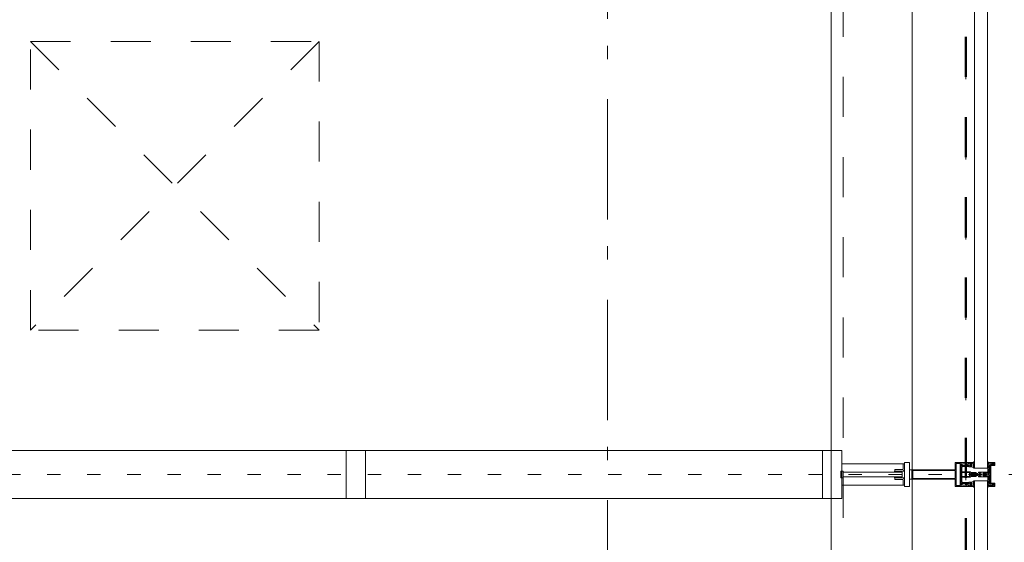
# Model space of a CAD drawing. Header units: millimetres. Extents: x 18442 to 242186, y -49554 to 63508.
# Tile 112 of 175: x 235818 to 237866, y -37299 to -36213. Entities that reach past the tile are written whole.
import ezdxf

# ---------------------------------------------------------------- set-up
doc = ezdxf.new("R2010")
doc.units = ezdxf.units.MM
doc.header["$LTSCALE"] = 400
doc.header["$PDMODE"] = 1
doc.header["$PDSIZE"] = 15
for name, pattern in [('STYLE_01', [0.416641, 0.208282, -0.208359]), ('STYLE_05', [0.208282, 0.069427, -0.138855]), ('STYLE_06', [1.041641, 0.625, -0.208282, 0.069427, -0.138931])]:
    doc.linetypes.add(name, pattern=pattern)
for name, color, linetype, lineweight in [('1800_GRID', 9, 'STYLE_01', 9), ('Interieur-systeemwand glas', 5, 'Continuous', 15), ('mat-glas', 140, 'Continuous', 15), ('mat-glas-hor', 140, 'Continuous', 15), ('mat-kalkzandsteen', 5, 'Continuous', 25), ('mat-staal', 5, 'Continuous', 25), ('None', 7, 'Continuous', 9)]:
    doc.layers.add(name, color=color, linetype=linetype, lineweight=lineweight)
doc.styles.get("Standard").update_dxf_attribs({"font": 'arial.ttf'})

# ---------------------------------------------------------------- blocks, each defined once
blk = doc.blocks.new('*U692')
at = {"layer": 'None', "color": 8, "linetype": 'Continuous', "lineweight": 9, "flags": 128}
for points in [[(58396.9, -30935), (58381.1, -30935), (58381.1, -30933.1), (58381.1, -30886.9), (58381.1, -30885), (58396.9, -30885), (58396.9, -30887.9), (58392.3, -30887.9), (58392.3, -30887.4), (58390.9, -30887.4), (58390.9, -30887.9), (58389, -30887.9), (58388.7, -30888.1), (58384.6, -30888.1), (58384.6, -30888.1, 0.414214), (58382.9, -30889.8), (58382.9, -30889.8), (58382.9, -30889.9, 0.414214), (58384.6, -30891.6), (58388.7, -30891.6), (58389, -30891.8), (58390.9, -30891.8), (58390.9, -30892.3), (58392.3, -30892.3), (58392.3, -30891.8), (58396.9, -30891.8), (58396.9, -30893.7), (58384.1, -30893.7), (58384.1, -30893.7, 0.414214), (58382.9, -30894.9), (58382.9, -30894.9), (58382.9, -30903.4), (58382.9, -30903.5, 0.414214), (58384.1, -30904.7), (58401.1, -30904.7), (58401.1, -30906.1), (58403.9, -30906.1), (58404.3, -30905.7), (58404.7, -30906.1), (58405.3, -30906.1), (58405.7, -30905.7), (58406.1, -30906.1), (58406.7, -30906.1), (58407.1, -30905.7), (58408, -30906.1), (58412.9, -30906.1), (58412.9, -30907.8), (58402.1, -30907.8), (58402.1, -30907.8, 0.414214), (58399.9, -30910), (58399.9, -30910), (58399.9, -30910, 0.414214), (58402.1, -30912.2), (58412.9, -30912.2), (58412.9, -30913.9), (58408, -30913.9), (58407.1, -30914.3), (58406.7, -30913.9), (58406.1, -30913.9), (58405.7, -30914.3), (58405.3, -30913.9), (58404.7, -30913.9), (58404.3, -30914.3), (58403.9, -30913.9), (58401.1, -30913.9), (58401.1, -30915.3), (58384.1, -30915.3), (58384.1, -30915.3, 0.414214), (58382.9, -30916.5), (58382.9, -30916.6), (58382.9, -30925.1), (58382.9, -30925.1, 0.414214), (58384.1, -30926.3), (58396.9, -30926.3), (58396.9, -30928.2), (58392.3, -30928.2), (58392.3, -30927.7), (58390.9, -30927.7), (58390.9, -30928.2), (58389, -30928.2), (58388.7, -30928.4), (58384.6, -30928.4), (58384.6, -30928.4, 0.414214), (58382.9, -30930.1), (58382.9, -30930.2), (58382.9, -30930.2, 0.414214), (58384.6, -30931.9), (58388.7, -30931.9), (58389, -30932.1), (58390.9, -30932.1), (58390.9, -30932.6), (58392.3, -30932.6), (58392.3, -30932.1), (58396.9, -30932.1)], [(58409.1, -30895.2), (58409.1, -30895.2, -0.390793), (58407.8, -30896.7), (58407.8, -30896.7, -0.390793), (58406.1, -30895.6), (58406.1, -30895.6, 0.352623), (58404.1, -30894), (58397.4, -30894), (58397.4, -30894, -0.414214), (58397.1, -30893.7), (58397.1, -30892.4), (58397.2, -30891.9), (58397.2, -30891.9, 0.520293), (58397.1, -30891.6), (58394.4, -30891.6), (58394.3, -30891.8), (58392.3, -30891.8), (58392.3, -30891.8, 0.577863), (58392, -30891.8), (58392, -30891.9), (58392, -30891.9, -0.366605), (58391.7, -30892.2), (58391.7, -30892.2, -0.366605), (58391.4, -30892), (58391.4, -30892, 0.130834), (58390.4, -30890.7), (58390.4, -30890.7, -0.439074), (58390.4, -30889.3), (58390.4, -30889.3, 0.133252), (58391.4, -30888), (58391.4, -30888, -0.366605), (58391.7, -30887.8), (58391.7, -30887.8, -0.366605), (58392, -30888), (58392, -30888.1), (58392, -30888.1, 0.577455), (58392.3, -30888.2), (58394.3, -30888.2), (58394.4, -30888.3), (58397.1, -30888.3), (58397.1, -30888.3, 0.52048), (58397.2, -30888.1), (58397.1, -30887.6), (58397.1, -30885.3), (58397.1, -30885.3, -0.414214), (58397.4, -30885), (58405.2, -30885), (58405.2, -30885, 0.255976), (58406.8, -30884.1), (58406.8, -30884.1, -0.749676), (58409.1, -30884.7), (58409.1, -30888.8), (58409.1, -30888.8, -0.414214), (58407.1, -30890.8), (58407.1, -30890.8, 0.402808), (58406.6, -30891.3), (58406.6, -30891.3, 0.402808), (58407, -30891.8), (58407, -30891.8, -0.233259), (58407.4, -30892), (58407.9, -30895.4), (58407.9, -30895.4, 0.419014), (58408, -30895.5), (58408, -30895.5, 0.419014), (58408.1, -30895.4), (58408.1, -30894), (58408.1, -30894, -0.414214), (58408.6, -30893.5), (58408.6, -30893.5, -0.414214), (58409.1, -30894)], [(58392.1, -30889, 0.29188), (58391.6, -30889.2), (58391.2, -30889.7), (58391.2, -30889.7, 0.344328), (58391.2, -30890.3), (58391.6, -30890.8), (58391.6, -30890.8, 0.29188), (58392.1, -30891), (58393.8, -30890.6), (58393.8, -30890.6, 0.348796), (58394.3, -30890), (58394.3, -30890, 0.348796), (58393.8, -30889.4), (58392.1, -30889)], [(58400.1, -30887), (58400.1, -30887, 0.414214), (58399.3, -30887.9), (58399.3, -30887.9, 0.414214), (58400.1, -30888.7), (58403, -30888.7), (58403, -30888.7, 0.414214), (58403.9, -30887.9), (58403.9, -30887.9, 0.414214), (58403, -30887)], [(58403.9, -30891.2, 0.414214), (58403, -30890.3), (58400.1, -30890.3), (58400.1, -30890.3, 0.414214), (58399.3, -30891.2), (58399.3, -30891.2, 0.414214), (58400.1, -30892), (58403, -30892), (58403, -30892, 0.414214), (58403.9, -30891.2)], [(58406.1, -30889.2), (58406.1, -30889.2, 0.552342), (58407.3, -30889.8), (58407.3, -30889.8, 0.263556), (58408.3, -30888.1), (58408.3, -30884.6), (58408.3, -30884.6, 0.437017), (58407.9, -30884.3), (58407.9, -30884.3, 0.437017), (58407.7, -30884.7), (58407.7, -30884.7, -0.396568), (58406.4, -30886.3), (58406.4, -30886.3, 0.418874), (58405.8, -30886.8)], [(58409.1, -30924.8), (58409.1, -30924.8, 0.390793), (58407.8, -30923.3), (58407.8, -30923.3, 0.390793), (58406.1, -30924.4), (58406.1, -30924.4, -0.352623), (58404.1, -30926), (58397.4, -30926), (58397.4, -30926, 0.414214), (58397.1, -30926.3), (58397.1, -30927.6), (58397.2, -30928.1), (58397.2, -30928.1, -0.520293), (58397.1, -30928.4), (58394.4, -30928.4), (58394.3, -30928.2), (58392.3, -30928.2), (58392.3, -30928.2, -0.577863), (58392, -30928.2), (58392, -30928.1), (58392, -30928.1, 0.366605), (58391.7, -30927.8), (58391.7, -30927.8, 0.366605), (58391.4, -30928), (58391.4, -30928, -0.130834), (58390.4, -30929.3), (58390.4, -30929.3, 0.439074), (58390.4, -30930.7), (58390.4, -30930.7, -0.133252), (58391.4, -30932), (58391.4, -30932, 0.366605), (58391.7, -30932.2), (58391.7, -30932.2, 0.366605), (58392, -30932), (58392, -30931.9), (58392, -30931.9, -0.577455), (58392.3, -30931.8), (58394.3, -30931.8), (58394.4, -30931.7), (58397.1, -30931.7), (58397.1, -30931.7, -0.52048), (58397.2, -30931.9), (58397.1, -30932.4), (58397.1, -30934.7), (58397.1, -30934.7, 0.414214), (58397.4, -30935), (58405.2, -30935), (58405.2, -30935, -0.255976), (58406.8, -30935.9), (58406.8, -30935.9, 0.749676), (58409.1, -30935.3), (58409.1, -30931.2), (58409.1, -30931.2, 0.414214), (58407.1, -30929.2), (58407.1, -30929.2, -0.402808), (58406.6, -30928.7), (58406.6, -30928.7, -0.402808), (58407, -30928.2), (58407, -30928.2, 0.233259), (58407.4, -30928), (58407.9, -30924.6), (58407.9, -30924.6, -0.419014), (58408, -30924.5), (58408, -30924.5, -0.419014), (58408.1, -30924.6), (58408.1, -30926), (58408.1, -30926, 0.414214), (58408.6, -30926.5), (58408.6, -30926.5, 0.414214), (58409.1, -30926)], [(58392.1, -30931, -0.29188), (58391.6, -30930.8), (58391.2, -30930.3), (58391.2, -30930.3, -0.344328), (58391.2, -30929.7), (58391.6, -30929.2), (58391.6, -30929.2, -0.29188), (58392.1, -30929), (58393.8, -30929.4), (58393.8, -30929.4, -0.348796), (58394.3, -30930), (58394.3, -30930, -0.348796), (58393.8, -30930.6), (58392.1, -30931)], [(58403.9, -30928.8, -0.414214), (58403, -30929.7), (58400.1, -30929.7), (58400.1, -30929.7, -0.414214), (58399.3, -30928.8), (58399.3, -30928.8, -0.414214), (58400.1, -30928), (58403, -30928), (58403, -30928, -0.414214), (58403.9, -30928.8)], [(58400.1, -30933), (58400.1, -30933, -0.414214), (58399.3, -30932.1), (58399.3, -30932.1, -0.414214), (58400.1, -30931.3), (58403, -30931.3), (58403, -30931.3, -0.414214), (58403.9, -30932.1), (58403.9, -30932.1, -0.414214), (58403, -30933)], [(58406.1, -30930.8), (58406.1, -30930.8, -0.552342), (58407.3, -30930.2), (58407.3, -30930.2, -0.263556), (58408.3, -30931.9), (58408.3, -30935.4), (58408.3, -30935.4, -0.437017), (58407.9, -30935.7), (58407.9, -30935.7, -0.437017), (58407.7, -30935.3), (58407.7, -30935.3, 0.396568), (58406.4, -30933.7), (58406.4, -30933.7, -0.418874), (58405.8, -30933.2)]]:
    blk.add_lwpolyline(points, format="xyb", close=True, dxfattribs=at)
blk.add_lwpolyline([(58382.9, -30914), (58398.6, -30914), (58398.6, -30906), (58382.9, -30906)], close=True, dxfattribs=at)
blk = doc.blocks.new('*U693')
at = {"layer": 'None', "color": 7}
blk.add_blockref('*U692', (0, 0), dxfattribs=at)
blk = doc.blocks.new('*U694')
at = {"layer": 'None', "color": 8, "linetype": 'Continuous', "lineweight": 9, "flags": 128}
for points in [[(58279.1, -30900), (58279.1, -30920), (58369.1, -30920), (58369.1, -30935), (58381.1, -30935), (58381.1, -30885), (58369.1, -30885), (58369.1, -30900)], [(58371.1, -30918), (58371.1, -30902), (58371.1, -30887), (58379.1, -30887), (58379.1, -30933), (58371.1, -30933)], [(58281.1, -30902), (58369.1, -30902), (58369.1, -30918), (58281.1, -30918)]]:
    blk.add_lwpolyline(points, close=True, dxfattribs=at)
blk = doc.blocks.new('*U695')
at = {"layer": 'None', "color": 7}
for name in ['*U694', '*U693']:
    blk.add_blockref(name, (0, 0), dxfattribs=at)
blk = doc.blocks.new('*U696')
at = {"layer": 'None', "color": 8, "linetype": 'Continuous', "lineweight": 9}
for p, q in [((58439.2, -30886), (58443.2, -30887)), ((58439.2, -30908), (58439.2, -30886)), ((58442.2, -30889), (58441.2, -30890)), ((58441.2, -30890), (58441.2, -30930)), ((58448.2, -30889), (58442.2, -30889)), ((58443.2, -30887), (58444.2, -30886)), ((58444.2, -30886), (58446.2, -30887)), ((58446.2, -30887), (58447.2, -30888)), ((58447.2, -30888), (58449.2, -30888)), ((58449.2, -30889), (58448.2, -30889)), ((58449.2, -30888), (58449.2, -30889)), ((58437.2, -30910), (58438.2, -30908)), ((58438.2, -30911), (58437.2, -30910)), ((58438.2, -30908), (58439.2, -30908)), ((58439.2, -30911), (58438.2, -30911)), ((58439.2, -30933), (58439.2, -30911)), ((58443.2, -30932), (58439.2, -30933)), ((58441.2, -30930), (58442.2, -30930)), ((58442.2, -30930), (58448.2, -30930)), ((58444.2, -30933), (58443.2, -30932)), ((58446.2, -30932), (58444.2, -30933)), ((58447.2, -30932), (58446.2, -30932)), ((58449.2, -30931), (58447.2, -30932)), ((58448.2, -30930), (58449.2, -30930)), ((58449.2, -30930), (58449.2, -30931))]:
    blk.add_line(p, q, dxfattribs=at)
at = {"layer": 'None', "color": 8, "linetype": 'Continuous', "lineweight": 9, "flags": 128}
blk.add_lwpolyline([(58439.2, -30933), (58439.2, -30911), (58438.2, -30911), (58437.2, -30910), (58438.2, -30908), (58439.2, -30908), (58439.2, -30886), (58443.2, -30887), (58443.2, -30887), (58443.2, -30887), (58444.2, -30886), (58444.2, -30886), (58446.2, -30887), (58447.2, -30888), (58449.2, -30888), (58449.2, -30889), (58449.2, -30889), (58448.2, -30889), (58442.2, -30889), (58441.2, -30890), (58441.2, -30930), (58442.2, -30930), (58448.2, -30930), (58449.2, -30930), (58449.2, -30931), (58449.2, -30931), (58447.2, -30932), (58446.2, -30932), (58444.2, -30933), (58444.2, -30933), (58443.2, -30932), (58443.2, -30932), (58443.2, -30932)], close=True, dxfattribs=at)
at = {"layer": 'None', "color": 0, "flags": 1}
blk.add_attdef('GRUPPE', (58437.2, -30940.6), '', height=4.23, dxfattribs=at)
blk = doc.blocks.new('*U697')
at = {"layer": 'None', "color": 8, "linetype": 'Continuous', "lineweight": 9}
for p, q in [((58404.2, -30910), (58405.2, -30909)), ((58405.2, -30911), (58404.2, -30910)), ((58405.2, -30909), (58406.2, -30908)), ((58406.2, -30909), (58405.2, -30910)), ((58405.2, -30910), (58406.2, -30911)), ((58406.2, -30912), (58405.2, -30911)), ((58406.2, -30908), (58407.2, -30908)), ((58408.2, -30909), (58406.2, -30909)), ((58406.2, -30911), (58408.2, -30911)), ((58407.2, -30912), (58406.2, -30912)), ((58407.2, -30908), (58409.2, -30908)), ((58409.2, -30912), (58407.2, -30912)), ((58409.2, -30909), (58408.2, -30909)), ((58408.2, -30911), (58409.2, -30911)), ((58409.2, -30908), (58410.2, -30908)), ((58410.2, -30909), (58409.2, -30909)), ((58409.2, -30911), (58410.2, -30911)), ((58410.2, -30912), (58409.2, -30912)), ((58410.2, -30908), (58412.2, -30908)), ((58412.2, -30909), (58410.2, -30909)), ((58410.2, -30911), (58412.2, -30911)), ((58412.2, -30912), (58410.2, -30912)), ((58412.2, -30908), (58414.2, -30908)), ((58414.2, -30909), (58412.2, -30909)), ((58412.2, -30911), (58413.2, -30911)), ((58414.2, -30912), (58412.2, -30912)), ((58413.2, -30911), (58414.2, -30911)), ((58414.2, -30908), (58415.2, -30908)), ((58416.2, -30909), (58414.2, -30909)), ((58414.2, -30911), (58416.2, -30911)), ((58415.2, -30912), (58414.2, -30912)), ((58415.2, -30908), (58416.2, -30908)), ((58416.2, -30912), (58415.2, -30912)), ((58416.2, -30908), (58417.2, -30907)), ((58417.2, -30910), (58416.2, -30909)), ((58416.2, -30911), (58417.2, -30910)), ((58417.2, -30913), (58416.2, -30912)), ((58417.2, -30907), (58417.2, -30905)), ((58417.2, -30905), (58434.2, -30905)), ((58417.2, -30915), (58417.2, -30913)), ((58434.2, -30915), (58417.2, -30915)), ((58419.2, -30909), (58418.2, -30910)), ((58418.2, -30910), (58419.2, -30912)), ((58419.2, -30906), (58419.2, -30907)), ((58422.2, -30906), (58419.2, -30906)), ((58419.2, -30907), (58419.2, -30909)), ((58419.2, -30912), (58419.2, -30913)), ((58419.2, -30913), (58419.2, -30914)), ((58419.2, -30914), (58422.2, -30914)), ((58421.2, -30910), (58422.2, -30908)), ((58422.2, -30912), (58421.2, -30910)), ((58423.2, -30907), (58422.2, -30906)), ((58422.2, -30907), (58423.2, -30907)), ((58422.2, -30908), (58422.2, -30907)), ((58422.2, -30913), (58422.2, -30912)), ((58423.2, -30913), (58422.2, -30913)), ((58422.2, -30914), (58423.2, -30913)), ((58428.2, -30907), (58426.2, -30909)), ((58426.2, -30909), (58426.2, -30911)), ((58426.2, -30911), (58428.2, -30913)), ((58429.2, -30906), (58428.2, -30907)), ((58428.2, -30913), (58429.2, -30914)), ((58433.2, -30906), (58429.2, -30906)), ((58429.2, -30914), (58433.2, -30914)), ((58433.2, -30907), (58433.2, -30906)), ((58434.2, -30907), (58433.2, -30907)), ((58433.2, -30913), (58434.2, -30913)), ((58433.2, -30914), (58433.2, -30913)), ((58434.2, -30905), (58435.2, -30905)), ((58435.2, -30907), (58434.2, -30907)), ((58434.2, -30913), (58435.2, -30913)), ((58435.2, -30915), (58434.2, -30915)), ((58435.2, -30905), (58435.2, -30906)), ((58435.2, -30906), (58435.2, -30907)), ((58435.2, -30913), (58435.2, -30914)), ((58435.2, -30914), (58435.2, -30915))]:
    blk.add_line(p, q, dxfattribs=at)
at = {"layer": 'None', "color": 8, "linetype": 'Continuous', "lineweight": 9, "flags": 128}
for points in [[(58417.2, -30905), (58434.2, -30905), (58435.2, -30905), (58435.2, -30906), (58435.2, -30907), (58434.2, -30907), (58433.2, -30907), (58433.2, -30907), (58433.2, -30906), (58429.2, -30906), (58428.2, -30907), (58426.2, -30909), (58426.2, -30911), (58428.2, -30913), (58429.2, -30914), (58433.2, -30914), (58433.2, -30913), (58433.2, -30913), (58434.2, -30913), (58435.2, -30913), (58435.2, -30914), (58435.2, -30915), (58434.2, -30915), (58417.2, -30915), (58417.2, -30913), (58416.2, -30912), (58415.2, -30912), (58414.2, -30912), (58412.2, -30912), (58410.2, -30912), (58410.2, -30912), (58410.2, -30912), (58409.2, -30912), (58407.2, -30912), (58406.2, -30912), (58405.2, -30911), (58405.2, -30911), (58404.2, -30910), (58405.2, -30909), (58405.2, -30909), (58406.2, -30908), (58407.2, -30908), (58409.2, -30908), (58410.2, -30908), (58410.2, -30908), (58410.2, -30908), (58412.2, -30908), (58414.2, -30908), (58415.2, -30908), (58416.2, -30908), (58417.2, -30907)], [(58419.2, -30913), (58419.2, -30914), (58422.2, -30914), (58423.2, -30913), (58423.2, -30913), (58422.2, -30913), (58422.2, -30912), (58421.2, -30910), (58422.2, -30908), (58422.2, -30907), (58423.2, -30907), (58422.2, -30906), (58419.2, -30906), (58419.2, -30907), (58419.2, -30909), (58418.2, -30910), (58419.2, -30912)]]:
    blk.add_lwpolyline(points, close=True, dxfattribs=at)
blk.add_lwpolyline([(58416.2, -30911), (58417.2, -30910), (58416.2, -30909), (58414.2, -30909), (58414.2, -30909), (58412.2, -30909), (58410.2, -30909), (58409.2, -30909), (58409.2, -30909), (58408.2, -30909), (58408.2, -30909), (58406.2, -30909), (58405.2, -30910), (58406.2, -30911), (58408.2, -30911), (58408.2, -30911), (58409.2, -30911), (58409.2, -30911), (58410.2, -30911), (58412.2, -30911), (58413.2, -30911), (58413.2, -30911), (58414.2, -30911), (58414.2, -30911), (58416.2, -30911)], dxfattribs=at)
at = {"layer": 'None', "color": 0, "flags": 1}
blk.add_attdef('GRUPPE', (58404.2, -30922.6), '', height=4.23, dxfattribs=at)
blk = doc.blocks.new('*U698')
at = {"layer": 'None', "color": 8, "linetype": 'Continuous', "lineweight": 9}
for p, q in [((58436.2, -30883), (58436.2, -30885)), ((58437.2, -30883), (58436.2, -30883)), ((58436.2, -30885), (58437.2, -30886)), ((58437.2, -30887), (58436.2, -30888)), ((58436.2, -30888), (58437.2, -30889)), ((58437.2, -30889), (58436.2, -30890)), ((58436.2, -30890), (58437.2, -30891)), ((58437.2, -30891), (58436.2, -30892)), ((58436.2, -30892), (58436.2, -30893)), ((58436.2, -30893), (58437.2, -30893)), ((58436.2, -30894), (58436.2, -30895)), ((58437.2, -30894), (58436.2, -30894)), ((58436.2, -30895), (58437.2, -30895)), ((58436.2, -30896), (58436.2, -30897)), ((58437.2, -30896), (58436.2, -30896)), ((58436.2, -30897), (58437.2, -30899)), ((58437.2, -30884), (58437.2, -30883)), ((58438.2, -30885), (58437.2, -30884)), ((58437.2, -30886), (58437.2, -30887)), ((58437.2, -30893), (58437.2, -30894)), ((58437.2, -30895), (58437.2, -30896)), ((58439.2, -30885), (58438.2, -30885)), ((58439.2, -30908), (58439.2, -30885)), ((58431.2, -30907), (58428.2, -30909)), ((58428.2, -30909), (58428.2, -30910)), ((58428.2, -30910), (58428.2, -30911)), ((58428.2, -30911), (58431.2, -30913)), ((58429.2, -30910), (58430.2, -30909)), ((58430.2, -30911), (58429.2, -30910)), ((58430.2, -30909), (58434.2, -30909)), ((58434.2, -30911), (58430.2, -30911)), ((58431.2, -30906), (58431.2, -30907)), ((58432.2, -30907), (58431.2, -30906)), ((58431.2, -30914), (58432.2, -30913)), ((58431.2, -30913), (58431.2, -30914)), ((58432.2, -30908), (58432.2, -30907)), ((58434.2, -30908), (58432.2, -30908)), ((58432.2, -30912), (58434.2, -30912)), ((58432.2, -30913), (58432.2, -30912)), ((58436.2, -30907), (58434.2, -30908)), ((58434.2, -30909), (58435.2, -30910)), ((58435.2, -30910), (58434.2, -30911)), ((58434.2, -30912), (58436.2, -30913)), ((58437.2, -30907), (58436.2, -30907)), ((58436.2, -30913), (58437.2, -30913)), ((58437.2, -30899), (58437.2, -30905)), ((58437.2, -30905), (58437.2, -30907)), ((58437.2, -30910), (58438.2, -30909)), ((58438.2, -30911), (58437.2, -30910)), ((58437.2, -30913), (58437.2, -30915)), ((58437.2, -30915), (58437.2, -30921)), ((58438.2, -30909), (58439.2, -30908)), ((58439.2, -30912), (58438.2, -30911)), ((58439.2, -30935), (58439.2, -30912)), ((58437.2, -30921), (58436.2, -30923)), ((58436.2, -30923), (58436.2, -30924)), ((58436.2, -30924), (58437.2, -30924)), ((58436.2, -30925), (58436.2, -30926)), ((58437.2, -30925), (58436.2, -30925)), ((58436.2, -30926), (58437.2, -30926)), ((58436.2, -30927), (58436.2, -30928)), ((58437.2, -30927), (58436.2, -30927)), ((58436.2, -30928), (58437.2, -30929)), ((58437.2, -30929), (58436.2, -30930)), ((58436.2, -30930), (58437.2, -30931)), ((58437.2, -30931), (58436.2, -30932)), ((58436.2, -30932), (58437.2, -30933)), ((58437.2, -30933), (58436.2, -30935)), ((58436.2, -30935), (58436.2, -30937)), ((58436.2, -30937), (58437.2, -30937)), ((58437.2, -30924), (58437.2, -30925)), ((58437.2, -30926), (58437.2, -30927)), ((58437.2, -30936), (58439.2, -30935)), ((58437.2, -30937), (58437.2, -30936))]:
    blk.add_line(p, q, dxfattribs=at)
at = {"layer": 'None', "color": 8, "linetype": 'Continuous', "lineweight": 9, "flags": 128}
blk.add_lwpolyline([(58439.2, -30885), (58438.2, -30885), (58437.2, -30884), (58437.2, -30883), (58436.2, -30883), (58436.2, -30883), (58436.2, -30883), (58436.2, -30883), (58436.2, -30883), (58436.2, -30883), (58436.2, -30885), (58437.2, -30886), (58437.2, -30887), (58436.2, -30888), (58436.2, -30888), (58436.2, -30888), (58436.2, -30888), (58436.2, -30888), (58437.2, -30889), (58437.2, -30889), (58437.2, -30889), (58437.2, -30889), (58437.2, -30889), (58436.2, -30890), (58436.2, -30890), (58436.2, -30890), (58436.2, -30890), (58436.2, -30890), (58437.2, -30891), (58437.2, -30891), (58437.2, -30891), (58437.2, -30891), (58436.2, -30892), (58436.2, -30892), (58436.2, -30892), (58436.2, -30892), (58436.2, -30893), (58437.2, -30893), (58437.2, -30893), (58437.2, -30894), (58437.2, -30894), (58436.2, -30894), (58436.2, -30894), (58436.2, -30894), (58436.2, -30895), (58436.2, -30895), (58437.2, -30895), (58437.2, -30895), (58437.2, -30896), (58437.2, -30896), (58437.2, -30896), (58436.2, -30896), (58436.2, -30896), (58436.2, -30897), (58436.2, -30897), (58436.2, -30897), (58436.2, -30897), (58437.2, -30899), (58437.2, -30905), (58437.2, -30907), (58436.2, -30907), (58434.2, -30908), (58432.2, -30908), (58432.2, -30908), (58432.2, -30908), (58432.2, -30907), (58432.2, -30907), (58431.2, -30906), (58431.2, -30907), (58428.2, -30909), (58428.2, -30910), (58428.2, -30911), (58431.2, -30913), (58431.2, -30914), (58432.2, -30913), (58432.2, -30913), (58432.2, -30912), (58432.2, -30912), (58432.2, -30912), (58434.2, -30912), (58436.2, -30913), (58437.2, -30913), (58437.2, -30915), (58437.2, -30921), (58436.2, -30923), (58436.2, -30923), (58436.2, -30923), (58436.2, -30923), (58436.2, -30924), (58436.2, -30924), (58437.2, -30924), (58437.2, -30924), (58437.2, -30924), (58437.2, -30925), (58436.2, -30925), (58436.2, -30925), (58436.2, -30926), (58436.2, -30926), (58436.2, -30926), (58437.2, -30926), (58437.2, -30926), (58437.2, -30927), (58437.2, -30927), (58436.2, -30927), (58436.2, -30928), (58436.2, -30928), (58436.2, -30928), (58436.2, -30928), (58437.2, -30929), (58437.2, -30929), (58437.2, -30929), (58437.2, -30929), (58437.2, -30929), (58436.2, -30930), (58436.2, -30930), (58436.2, -30930), (58436.2, -30930), (58436.2, -30930), (58437.2, -30931), (58437.2, -30931), (58437.2, -30931), (58437.2, -30931), (58437.2, -30931), (58436.2, -30932), (58436.2, -30932), (58436.2, -30932), (58436.2, -30932), (58436.2, -30932), (58437.2, -30933), (58437.2, -30933), (58436.2, -30935), (58436.2, -30937), (58436.2, -30937), (58436.2, -30937), (58436.2, -30937), (58436.2, -30937), (58436.2, -30937), (58437.2, -30937), (58437.2, -30936), (58439.2, -30935), (58439.2, -30912), (58439.2, -30912), (58438.2, -30911), (58437.2, -30910), (58438.2, -30909), (58439.2, -30908), (58439.2, -30908), (58439.2, -30885)], dxfattribs=at)
blk.add_lwpolyline([(58430.2, -30911), (58429.2, -30910), (58430.2, -30909), (58434.2, -30909), (58435.2, -30910), (58434.2, -30911)], close=True, dxfattribs=at)
at = {"layer": 'None', "color": 0, "flags": 1}
blk.add_attdef('GRUPPE', (58428.2, -30944.6), '', height=4.23, dxfattribs=at)
blk = doc.blocks.new('*U699')
at = {"layer": 'None', "color": 8, "linetype": 'Continuous', "lineweight": 9}
for p, q in [((58451.2, -30885), (58439.2, -30885)), ((58439.2, -30885), (58439.2, -30886)), ((58439.2, -30886), (58443.2, -30887)), ((58442.2, -30890), (58442.2, -30929)), ((58450.2, -30890), (58442.2, -30890)), ((58443.2, -30887), (58444.2, -30886)), ((58443.2, -30891), (58451.2, -30891)), ((58443.2, -30928), (58443.2, -30891)), ((58444.2, -30886), (58450.2, -30886)), ((58450.2, -30886), (58450.2, -30890)), ((58451.2, -30891), (58451.2, -30885)), ((58443.2, -30933), (58439.2, -30934)), ((58439.2, -30934), (58439.2, -30935)), ((58439.2, -30935), (58451.2, -30935)), ((58442.2, -30929), (58450.2, -30929)), ((58451.2, -30928), (58443.2, -30928)), ((58443.2, -30934), (58443.2, -30933)), ((58450.2, -30934), (58443.2, -30934)), ((58450.2, -30929), (58450.2, -30934)), ((58451.2, -30935), (58451.2, -30928))]:
    blk.add_line(p, q, dxfattribs=at)
blk.add_lwpolyline([(58439.2, -30885), (58439.2, -30886), (58443.2, -30887), (58444.2, -30886), (58450.2, -30886), (58450.2, -30890), (58442.2, -30890), (58442.2, -30929), (58450.2, -30929), (58450.2, -30934), (58443.2, -30934), (58443.2, -30933), (58439.2, -30934), (58439.2, -30935), (58451.2, -30935), (58451.2, -30928), (58443.2, -30928), (58443.2, -30891), (58451.2, -30891), (58451.2, -30885)], close=True, dxfattribs=at)
at = {"layer": 'None', "color": 3}
for name in ['*U698', '*U696', '*U697']:
    blk.add_blockref(name, (0, 0), dxfattribs=at)
blk = doc.blocks.new('*U700')
at = {"layer": 'None', "color": 7}
for name in ['*U695', '*U699']:
    blk.add_blockref(name, (0, 0), dxfattribs=at)
blk = doc.blocks.new('*U755')
at = {"layer": 'mat-glas', "color": 140, "linetype": 'Continuous', "lineweight": 15}
for points in [[(58436.1, -30897), (58436.1, -29123), (58409.1, -29123), (58409.1, -30897)], [(58436.1, -32697), (58436.1, -30923), (58409.1, -30923), (58409.1, -32697)]]:
    blk.add_lwpolyline(points, close=True, dxfattribs=at)
at = {"layer": 'None', "color": 43, "linetype": 'Continuous', "lineweight": 9}
blk.add_line((58111.1, -20069.5), (58111.1, -34975.5), dxfattribs=at)
at = {"layer": 'None', "color": 8, "linetype": 'Continuous', "lineweight": 5}
blk.add_line((58280.1, -20135), (58279.1, -35153), dxfattribs=at)
at = {"layer": 'None', "color": 8, "linetype": 'STYLE_01', "lineweight": 5}
for points in [[(43205.4, -35000), (58136.1, -35000), (58136.1, -20069.5)], [(43205.4, -35255), (58391.1, -35255), (58391.1, -20069.5)]]:
    blk.add_lwpolyline(points, dxfattribs=at)
at = {"layer": 'None', "color": 7}
blk.add_blockref('*U700', (0, 0), dxfattribs=at)
blk = doc.blocks.new('*U1261')
at = {"layer": 'None', "color": 43, "linetype": 'STYLE_01', "lineweight": 9}
for p, q in [((56446.1, -30010), (57046.1, -30610)), ((57046.1, -30010), (56446.1, -30610))]:
    blk.add_line(p, q, dxfattribs=at)
blk.add_lwpolyline([(56446.1, -30010), (57046.1, -30010), (57046.1, -30610), (56446.1, -30610)], close=True, dxfattribs=at)
blk = doc.blocks.new('systeemwandstijl 880 hoh')
at = {"layer": 'Interieur-systeemwand glas', "color": 43, "linetype": 'Continuous', "lineweight": 9}
blk.add_lwpolyline([(0, 20), (100, 20), (100, -20), (0, -20)], close=True, dxfattribs=at)
at = {"layer": 'Interieur-systeemwand glas', "color": 43, "linetype": 'Continuous', "lineweight": 15}
blk.add_point((0, 0), dxfattribs=at)
blk = doc.blocks.new('*U2002')
at = {"layer": 'mat-kalkzandsteen', "color": 43, "lineweight": 9}
for p, q in [((58247.3, -30920.1), (58254.4, -30920.1)), ((58260.8, -30928.7), (58260.8, -30932.1))]:
    blk.add_line(p, q, dxfattribs=at)
at = {"layer": 'mat-staal', "color": 43, "lineweight": 9}
for p, q in [((58243.8, -30917.1), (58243.8, -30920.1)), ((58259.1, -30917.1), (58243.8, -30917.1)), ((58248.3, -30920.1), (58243.8, -30920.1)), ((58259.1, -30920.1), (58251.3, -30920.1)), ((58260.8, -30929.1), (58260.8, -30921.8)), ((58263.8, -30932.1), (58260.8, -30932.1)), ((58263.8, -30932.1), (58263.8, -30921.8))]:
    blk.add_line(p, q, dxfattribs=at)
for radius in [4.94, 1.94]:
    blk.add_arc((58258.9, -30922), radius, 0, 90, dxfattribs=at)
blk = doc.blocks.new('*U2003')
at = {"layer": 'mat-kalkzandsteen', "color": 43, "lineweight": 9}
for p, q in [((58260.8, -30891.3), (58260.8, -30887.9)), ((58247.3, -30899.9), (58254.4, -30899.9))]:
    blk.add_line(p, q, dxfattribs=at)
at = {"layer": 'mat-staal', "color": 43, "lineweight": 9}
for p, q in [((58263.8, -30887.9), (58260.8, -30887.9)), ((58260.8, -30898.2), (58260.8, -30890.9)), ((58263.8, -30898.2), (58263.8, -30887.9)), ((58243.8, -30899.9), (58248.3, -30899.9)), ((58243.8, -30902.9), (58243.8, -30899.9)), ((58243.8, -30902.9), (58259.1, -30902.9)), ((58251.3, -30899.9), (58259.1, -30899.9))]:
    blk.add_line(p, q, dxfattribs=at)
for radius in [1.94, 4.94]:
    blk.add_arc((58258.9, -30898), radius, 270, 0, dxfattribs=at)
blk = doc.blocks.new('*U2004')
at = {"layer": 'None', "color": 8, "linetype": 'Continuous', "lineweight": 5}
blk.add_line((58263.8, -30902.9), (58263.8, -30917.1), dxfattribs=at)
blk.add_lwpolyline([(58243.8, -30902.9), (58263.8, -30902.9), (58263.8, -30917.1), (58243.8, -30917.1), (58242, -30915), (58258.9, -30915), (58258.9, -30905), (58242, -30905)], close=True, dxfattribs=at)
at = {"layer": 'None', "color": 7}
for name in ['*U2003', '*U2002']:
    blk.add_blockref(name, (0, 0), dxfattribs=at)
blk = doc.blocks.new('*U2005')
at = {"layer": 'mat-glas-hor', "color": 140, "lineweight": 15}
blk.add_lwpolyline([(58136.3, -30915), (58136.3, -30905), (58258.9, -30905), (58258.9, -30915)], close=True, dxfattribs=at)
at = {"layer": 'mat-kalkzandsteen', "color": 8, "lineweight": 5}
blk.add_line((58260.8, -30887.9), (58136.3, -30887.9), dxfattribs=at)
at = {"layer": 'mat-staal', "color": 140, "lineweight": 15}
blk.add_lwpolyline([(58263.8, -30885), (58273.8, -30885), (58273.8, -30935), (58263.8, -30935)], close=True, dxfattribs=at)
at = {"layer": 'None', "color": 8, "linetype": 'Continuous', "lineweight": 5}
for p, q in [((58133.3, -30899.9), (58133.3, -30887.9)), ((58133.3, -30920.1), (58133.3, -30932.1))]:
    blk.add_line(p, q, dxfattribs=at)
at = {"layer": 'None', "color": 43, "linetype": 'Continuous', "lineweight": 9}
for p, q in [((58133.3, -30887.9), (58260.8, -30887.9)), ((58133.3, -30932.1), (58260.8, -30932.1))]:
    blk.add_line(p, q, dxfattribs=at)
at = {"layer": 'None', "color": 8, "linetype": 'Continuous', "lineweight": 5}
for points in [[(58131.3, -30902.9), (58136.3, -30902.9), (58136.3, -30917.1), (58131.3, -30917.1)], [(58273.8, -30900), (58279.1, -30900), (58279.1, -30920), (58273.8, -30920)]]:
    blk.add_lwpolyline(points, close=True, dxfattribs=at)
at = {"layer": 'None', "color": 92, "linetype": 'Continuous', "lineweight": 5}
for p in [(58133.3, -30887.9), (58133.3, -30932.1)]:
    blk.add_point(p, dxfattribs=at)
at = {"layer": 'None', "color": 7}
blk.add_blockref('*U2004', (0, 0), dxfattribs=at)
blk = doc.blocks.new('*U2425')
at = {"layer": '1800_GRID', "color": 43, "linetype": 'STYLE_05', "lineweight": 9}
blk.add_line((59591.1, -30910), (29270.1, -30910), dxfattribs=at)
blk = doc.blocks.new('*U2429')
at = {"layer": '1800_GRID', "color": 7}
blk.add_blockref('*U2425', (0, 0), dxfattribs=at)
blk = doc.blocks.new('*U2434')
at = {"layer": '1800_GRID', "color": 43, "linetype": 'STYLE_05', "lineweight": 9}
blk.add_line((59591.1, -30910), (29270.1, -30910), dxfattribs=at)

msp = doc.modelspace()

# ---------------------------------------------------------------- linework, layer by layer
at = {"layer": '1800_GRID', "color": 6, "linetype": 'STYLE_01', "lineweight": 50}
msp.add_lwpolyline([(237785.7849, 37701.61885), (238894.72553, 37701.61885), (238894.72553, -45998.38115), (237785.7849, -45998.38115)], close=True, dxfattribs=at)
at = {"layer": 'Interieur-systeemwand glas', "lineweight": 15}
for p, q in [((237528.06477, -37108.38115), (233565.7849, -37108.38115)), ((237528.06477, -37108.38115), (237528.06477, -37208.38115)), ((237528.06477, -37208.38115), (233565.7849, -37208.38115))]:
    msp.add_line(p, q, dxfattribs=at)
at = {"layer": 'None', "color": 43, "linetype": 'STYLE_06', "lineweight": 9}
msp.add_line((237040.7849, -42878.38115), (237040.7849, -10632.74729), dxfattribs=at)

# ---------------------------------------------------------------- block references
at = {"layer": '1800_GRID', "color": 7}
for name in ['*U2434', '*U2429']:
    msp.add_blockref(name, (179394.72553, -6248.38115), dxfattribs=at)
at = {"layer": 'None', "color": 7}
for name in ['*U755', '*U1261', '*U2005']:
    msp.add_blockref(name, (179394.72553, -6248.38115), dxfattribs=at)
at = {"layer": 'None', "color": 7, "xscale": -1, "rotation": 270}
msp.add_blockref('systeemwandstijl 880 hoh', (236517.2849, -37208.38115), dxfattribs=at)
at = {"layer": 'None', "color": 7, "rotation": 90}
msp.add_blockref('systeemwandstijl 880 hoh', (237508.06477, -37208.38115), dxfattribs=at)

doc.saveas('drawing.dxf')
